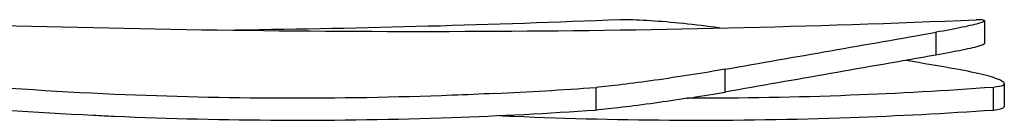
# Model space of a CAD drawing. Header units: millimetres. Extents: x -3418 to -920, y -373 to 1263.
# Tile 11 of 19: x -1175 to -920, y -313 to -286. Entities that reach past the tile are written whole.
import ezdxf

# ---------------------------------------------------------------- set-up
doc = ezdxf.new("R2010")
doc.units = ezdxf.units.MM
doc.layers.add('Make2D$Visible$Curvas', color=7, linetype='Continuous')

msp = doc.modelspace()

# ---------------------------------------------------------------- linework, layer by layer
at = {"layer": 'Make2D$Visible$Curvas', "color": 29, "lineweight": -3, "true_color": 0x4d342b}
for points, knots in [([(-1183.68, -287.78), (-1141, -289.04), (-1098.3, -289.63), (-1012.9, -289.27), (-970.21, -288.3), (-927.52, -286.46)], [0, 0, 0, 0, 260.467266, 260.467266, 520.937854, 520.937854, 520.937854, 520.937854]), ([(-993.69, -288.63), (-994.16, -288.56), (-994.63, -288.49), (-998.16, -288.01), (-1001.3, -287.65), (-1007.27, -287.05), (-1010.05, -286.83), (-1015.23, -286.52), (-1017.55, -286.44), (-1019.42, -286.46)], [7.559753, 7.559753, 7.559753, 7.559753, 9.019976, 9.019976, 18.449935, 18.449935, 27.436541, 27.436541, 36.898267, 36.898267, 36.898267, 36.898267]), ([(-925.41, -286.73), (-925.41, -286.88), (-925.83, -287.09), (-927.63, -287.65), (-929.16, -288.01), (-933.06, -288.83), (-935.37, -289.26), (-937.96, -289.72)], [10.497475, 10.497475, 10.497475, 10.497475, 18.448332, 18.448332, 27.878291, 27.878291, 36.898267, 36.898267, 36.898267, 36.898267]), ([(-925.41, -286.73), (-925.41, -286.71), (-925.41, -286.69), (-925.55, -286.52), (-926.26, -286.44), (-927.52, -286.46)], [26.400793, 26.400793, 26.400793, 26.400793, 27.436541, 27.436541, 36.898267, 36.898267, 36.898267, 36.898267]), ([(-992.39, -299.27), (-983.32, -297.68), (-974.25, -296.08), (-956.1, -292.9), (-947.03, -291.31), (-937.96, -289.72)], [-63.425865, -63.425865, -63.425865, -63.425865, -31.712941, -31.712941, 0, 0, 0, 0]), ([(-1051.89, -305.56), (-1055.57, -305.74), (-1059.25, -305.89), (-1062.93, -306.03), (-1077.65, -306.59), (-1092.36, -306.85), (-1107.07, -306.8), (-1121.43, -306.75), (-1135.79, -306.41), (-1150.15, -305.78), (-1166.15, -305.08), (-1182.14, -304.02), (-1198.1, -302.59), (-1211.29, -301.42), (-1224.47, -299.99), (-1237.63, -298.33), (-1249.73, -296.79), (-1261.82, -295.06), (-1273.89, -293.11)], [52.162598, 52.162598, 52.162598, 52.162598, 74.187572, 74.187572, 74.187572, 162.293859, 162.293859, 162.293859, 248.416966, 248.416966, 248.416966, 344.474422, 344.474422, 344.474422, 423.855497, 423.855497, 423.855497, 496.830858, 496.830858, 496.830858, 496.830858]), ([(-925.7, -292.88), (-925.9, -292.99), (-926.22, -293.11), (-927.63, -293.55), (-929.16, -293.92), (-933.06, -294.73), (-935.37, -295.17), (-937.96, -295.62)], [14.282415, 14.282415, 14.282415, 14.282415, 18.448807, 18.448807, 27.878767, 27.878767, 36.899158, 36.899158, 36.899158, 36.899158]), ([(-937.96, -295.62), (-947.03, -297.22), (-956.1, -298.81), (-974.25, -302), (-983.32, -303.59), (-992.39, -305.19)], [-63.427092, -63.427092, -63.427092, -63.427092, -31.713537, -31.713537, 0, 0, 0, 0]), ([(-992.39, -299.27), (-995.1, -299.75), (-998.09, -300.24), (-1004.33, -301.23), (-1007.53, -301.71), (-1013.6, -302.57), (-1016.42, -302.95), (-1021.64, -303.58), (-1023.94, -303.83), (-1025.73, -303.97)], [0, 0, 0, 0, 9.551749, 9.551749, 19.213427, 19.213427, 28.531451, 28.531451, 38.42937, 38.42937, 38.42937, 38.42937]), ([(-920.32, -302.86), (-920.43, -302.64), (-920.75, -302.4), (-922.16, -301.71), (-923.63, -301.23), (-927.54, -300.24), (-929.94, -299.75), (-932.67, -299.27)], [13.568427, 13.568427, 13.568427, 13.568427, 19.215943, 19.215943, 28.877621, 28.877621, 38.42937, 38.42937, 38.42937, 38.42937]), ([(-1002.2, -306.81), (-1001.86, -306.75), (-1001.52, -306.7), (-998.08, -306.16), (-995.1, -305.66), (-992.39, -305.19)], [27.83909, 27.83909, 27.83909, 27.83909, 28.87912, 28.87912, 38.423844, 38.423844, 38.423844, 38.423844]), ([(-923.05, -303.97), (-935.36, -304.88), (-947.68, -305.56), (-960.01, -306.03), (-974.06, -306.57), (-988.12, -306.83), (-1002.19, -306.81)], [0, 0, 0, 0, 74.187572, 74.187572, 74.187572, 158.739236, 158.739236, 158.739236, 158.739236]), ([(-920.66, -303.47), (-920.53, -303.4), (-920.43, -303.33), (-920.31, -303.18), (-920.28, -303.11), (-920.28, -303.03)], [7.616756, 7.616756, 7.616756, 7.616756, 9.897919, 9.897919, 12.050842, 12.050842, 12.050842, 12.050842]), ([(-1218.07, -306.44), (-1212.24, -307.05), (-1206.42, -307.61), (-1200.59, -308.12), (-1185.65, -309.44), (-1170.69, -310.46), (-1155.7, -311.18), (-1153.89, -311.27), (-1152.08, -311.35), (-1150.27, -311.43), (-1135.91, -312.05), (-1121.55, -312.39), (-1107.18, -312.45), (-1092.47, -312.51), (-1077.75, -312.29), (-1063.02, -311.77), (-1050.6, -311.33), (-1038.17, -310.69), (-1025.73, -309.84)], [112.794905, 112.794905, 112.794905, 112.794905, 147.876794, 147.876794, 147.876794, 237.797492, 237.797492, 237.797492, 248.664398, 248.664398, 248.664398, 334.824699, 334.824699, 334.824699, 422.960436, 422.960436, 422.960436, 497.332384, 497.332384, 497.332384, 497.332384]), ([(-1002.2, -306.81), (-1005.01, -307.24), (-1007.86, -307.66), (-1013.6, -308.47), (-1016.42, -308.84), (-1021.64, -309.46), (-1023.94, -309.7), (-1025.73, -309.84)], [10.584754, 10.584754, 10.584754, 10.584754, 19.210575, 19.210575, 28.528658, 28.528658, 38.423844, 38.423844, 38.423844, 38.423844]), ([(-1050.73, -311.27), (-1049.53, -311.32), (-1048.33, -311.38), (-1047.13, -311.43), (-1032.77, -312.05), (-1018.42, -312.39), (-1004.08, -312.45), (-989.41, -312.51), (-974.75, -312.29), (-960.1, -311.77), (-947.74, -311.33), (-935.39, -310.69), (-923.05, -309.84)], [241.466075, 241.466075, 241.466075, 241.466075, 248.664398, 248.664398, 248.664398, 334.824699, 334.824699, 334.824699, 422.960436, 422.960436, 422.960436, 497.332384, 497.332384, 497.332384, 497.332384]), ([(-923.05, -309.84), (-921.56, -309.7), (-920.65, -309.46), (-920.31, -309.07), (-920.28, -309), (-920.28, -308.92)], [0, 0, 0, 0, 9.895186, 9.895186, 12.048858, 12.048858, 12.048858, 12.048858])]:
    msp.add_open_spline(points, degree=3, knots=knots, dxfattribs=at)
for points, degree in [([(-1019.42, -286.46), (-1052.58, -287.85), (-1085.75, -288.73), (-1118.92, -289.17)], 3), ([(-925.41, -286.73), (-925.41, -288.7), (-925.41, -290.66), (-925.41, -292.63)], 3), ([(-1118.92, -289.17), (-1118.92, -289.17), (-1118.92, -289.17), (-1118.93, -289.17)], 3), ([(-937.96, -289.72), (-937.96, -295.62)], 1), ([(-925.7, -292.88), (-925.5, -292.78), (-925.41, -292.7), (-925.41, -292.63)], 3), ([(-932.67, -299.27), (-937, -298.51), (-941.33, -297.74), (-945.66, -296.98)], 3), ([(-992.39, -305.19), (-992.39, -299.27)], 1), ([(-1051.89, -305.56), (-1043.17, -305.14), (-1034.45, -304.61), (-1025.73, -303.97)], 3), ([(-1025.73, -309.84), (-1025.73, -303.97)], 1), ([(-920.66, -303.47), (-921.1, -303.69), (-921.9, -303.86), (-923.05, -303.97)], 3), ([(-923.05, -309.84), (-923.05, -303.97)], 1), ([(-920.32, -302.86), (-920.29, -302.92), (-920.28, -302.98), (-920.28, -303.03)], 3), ([(-920.28, -303.03), (-920.28, -304.99), (-920.28, -306.96), (-920.28, -308.92)], 3), ([(-1111.83, -306.77), (-1111.83, -306.77), (-1111.83, -306.77), (-1111.84, -306.77)], 3)]:
    msp.add_open_spline(points, degree=degree, dxfattribs=at)

doc.saveas('drawing.dxf')
